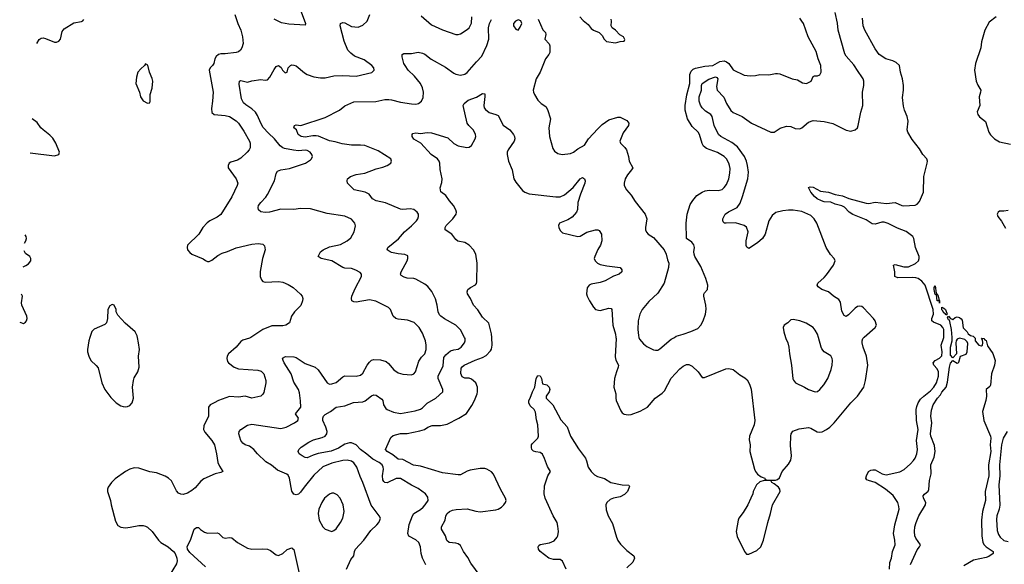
# Model space of a CAD drawing. Header units: inches. Extents: x 2134017 to 2292458, y 756222 to 916513.
# Tile 53 of 256: x 2134017 to 2142894, y 827953 to 832864. Entities that reach past the tile are written whole.
import ezdxf

# ---------------------------------------------------------------- set-up
doc = ezdxf.new("R2010")
doc.units = ezdxf.units.IN
doc.header["$MEASUREMENT"] = 0
for name, color, linetype in [('C1832', 7, 'Continuous'), ('C1833', 7, 'Continuous'), ('C1842', 7, 'Continuous'), ('C1843', 7, 'Continuous')]:
    doc.layers.add(name, color=color, linetype=linetype)

msp = doc.modelspace()

# ---------------------------------------------------------------- linework, layer by layer
at = {"layer": 'C1832', "color": 5}
for points, elevation in [([(2134650.3, 830000), (2134641.1, 829970), (2134627, 829890), (2134628.5, 829870), (2134639.3, 829830), (2134659.1, 829790), (2134706.6, 829746.6), (2134724.1, 829724.1), (2134756.4, 829590), (2134785.5, 829530), (2134837.8, 829457.8), (2134886, 829410), (2134930, 829382.6), (2134950, 829374.9), (2134970, 829373.4), (2134990, 829375.8), (2135010, 829386), (2135029.7, 829410.3), (2135043.5, 829450), (2135035.6, 829550), (2135042.7, 829610), (2135050, 829633.4), (2135081.3, 829690), (2135093.6, 829730), (2135089.6, 829830), (2135096.2, 829890), (2135089.5, 829949.5), (2135078.1, 830000)], 520), ([(2136101, 830000), (2136090, 829992.8), (2136030, 829973.4), (2136010, 829962.4), (2135969.6, 829910), (2135898.4, 829850), (2135887.6, 829830), (2135883.6, 829810), (2135890, 829782.7), (2135899.5, 829770), (2135950, 829729.7), (2135990, 829717.2), (2136165.3, 829705.3), (2136195.4, 829695.4), (2136218.3, 829670), (2136235.8, 829610), (2136236.9, 829590), (2136217.1, 829502.9), (2136210, 829487.3), (2136190, 829470.5), (2136110, 829452.2), (2136050, 829469), (2135990, 829461.5), (2135910, 829465.5), (2135809.8, 829430.2), (2135769.4, 829410), (2135735.1, 829390), (2135720.7, 829370), (2135720.7, 829290), (2135676.6, 829203.4), (2135673.1, 829170), (2135685, 829145), (2135748.6, 829070), (2135772, 829032), (2135791.6, 828948.4), (2135803.6, 828870), (2135817.7, 828837.7), (2135848.7, 828790), (2135830, 828780.7), (2135778, 828770), (2135676.6, 828723.4), (2135650, 828702), (2135598.2, 828641.8), (2135570, 828617.6), (2135530, 828593.7), (2135490, 828583.6), (2135470, 828585.3), (2135450, 828593.4), (2135430, 828617.1), (2135384.6, 828704.6), (2135359.3, 828730), (2135330, 828748.7), (2135250, 828778.3), (2135190, 828786.7), (2135090, 828820.9), (2135050, 828823.6), (2135009.4, 828810), (2134969.8, 828790.2), (2134877.1, 828722.9), (2134845.2, 828690), (2134815.3, 828650), (2134809.1, 828630.9), (2134809, 828610), (2134836.9, 828530), (2134843, 828490), (2134880.9, 828340.9), (2134902, 828302), (2134927.8, 828287.8), (2134970, 828283.4), (2135013.2, 828286.8), (2135090, 828303.1), (2135130, 828304.2), (2135150, 828298.5), (2135170, 828287.1), (2135210, 828249.8), (2135269.9, 828169.9), (2135289.9, 828149.9), (2135356.3, 828110), (2135405.1, 828070), (2135419.2, 828050), (2135434.2, 828010), (2135435.6, 827984.4), (2135430, 827958.8), (2135363.6, 827850)], 480), ([(2136962.7, 827910), (2137004.1, 827995.9), (2137029.6, 828030), (2137035.1, 828070), (2137044.8, 828090), (2137121.3, 828170), (2137181.6, 828258.4), (2137237, 828310), (2137254.5, 828330), (2137264.5, 828350), (2137269.3, 828370), (2137259.3, 828390), (2137185.8, 828485.8), (2137110.9, 828690), (2137085.7, 828745.7), (2137057.6, 828830), (2137030, 828869.7), (2137010, 828882.7), (2136970, 828892.9), (2136930, 828888.9), (2136830, 828866.5), (2136750, 828831.6), (2136670, 828757.7), (2136581.6, 828650), (2136550, 828604.2), (2136530, 828586), (2136510, 828579.7), (2136490, 828586.3), (2136470, 828612.7), (2136450.6, 828730.6), (2136437, 828757), (2136425.9, 828765.9), (2136341.7, 828801.7), (2136286.3, 828846.3), (2136237.2, 828877.2), (2136162.4, 828950), (2136129.5, 828990), (2136090, 829019.6), (2136049.7, 829029.7), (2136030, 829044.5), (2136009.8, 829069.8), (2135991.6, 829130), (2135994.5, 829150), (2136009.4, 829170), (2136071, 829209), (2136110, 829215.8), (2136370, 829177.1), (2136420.7, 829190), (2136496.2, 829230), (2136523.6, 829250), (2136531.6, 829270), (2136504.5, 829310), (2136550.8, 829370), (2136550, 829428), (2136538.9, 829498.9), (2136529.8, 829529.8), (2136490, 829596), (2136463.5, 829670), (2136402.4, 829770), (2136391.8, 829790), (2136387.8, 829812.2), (2136414, 829826), (2136490, 829823.7), (2136510, 829817), (2136590, 829763.8), (2136680.4, 829730), (2136707.3, 829707.3), (2136790, 829590.5), (2136810, 829578.4), (2136830, 829579.5), (2136870, 829593.7), (2136930, 829642.4), (2136950, 829653.1), (2137050, 829650.3), (2137090, 829658.4), (2137110, 829677.1), (2137149.8, 829750.2), (2137170, 829777.6), (2137190, 829793.4), (2137210, 829800.3), (2137270, 829797.8), (2137321, 829781), (2137343, 829763), (2137390, 829708), (2137430, 829681.3), (2137470, 829666.7), (2137550, 829660.4), (2137570, 829670.5), (2137584.2, 829690), (2137614.3, 829785.7), (2137638.8, 829821.2), (2137668.5, 829851.5), (2137680.4, 829890), (2137681.5, 829930), (2137675.6, 829970), (2137664.3, 830000)], 460), ([(2137679.1, 827950), (2137648.4, 828008.4), (2137636.8, 828050), (2137631.1, 828110), (2137616.4, 828150), (2137590, 828173.7), (2137526.7, 828206.7), (2137516.9, 828230), (2137528.7, 828311.3), (2137557.4, 828390), (2137571.6, 828410), (2137630, 828447.4), (2137655.6, 828470), (2137674, 828490), (2137698.4, 828530), (2137697.7, 828557.7), (2137674.5, 828590), (2137610, 828635.6), (2137550, 828666.3), (2137450, 828728.5), (2137410, 828727), (2137330, 828688.7), (2137309.5, 828690), (2137298.7, 828698.7), (2137290, 828715.3), (2137288.9, 828750), (2137297.8, 828810), (2137295.1, 828830), (2137284, 828850), (2137258.7, 828870), (2137200, 828900), (2137147.4, 828947.4), (2137090, 828989.9), (2137050, 829029.2), (2137010, 829048.7), (2136990, 829049.9), (2136950, 829037.4), (2136890, 829001.5), (2136826.6, 828973.4), (2136707.9, 828952.1), (2136662.2, 828937.8), (2136610, 828914.5), (2136590, 828915.1), (2136562.9, 828930), (2136537.6, 828950), (2136527.6, 828970), (2136534.5, 828990), (2136556.2, 829010), (2136624.7, 829055.3), (2136665, 829075), (2136744.4, 829095.6), (2136771.1, 829110), (2136786, 829130), (2136788.5, 829151.5), (2136777.8, 829190), (2136749.9, 829249.9), (2136748.7, 829271.3), (2136755.9, 829290), (2136770, 829304.7), (2136820.7, 829330), (2136868.9, 829371.1), (2136950, 829381), (2137026.8, 829413.2), (2137110, 829419.8), (2137131.5, 829428.5), (2137190, 829474), (2137210, 829482.6), (2137230, 829478), (2137283.6, 829443.6), (2137290.3, 829430), (2137296.9, 829390), (2137317.5, 829357.5), (2137330, 829348), (2137385.9, 829325.9), (2137450, 829312.8), (2137583.3, 829336.7), (2137630, 829351.8), (2137650, 829365.7), (2137690, 829407.4), (2137770, 829450.4), (2137832.6, 829510), (2137832.3, 829530), (2137789.8, 829630), (2137789.8, 829650), (2137836, 829744), (2137842.4, 829817.6), (2137858.2, 829841.8), (2137902.7, 829877.3), (2137930, 829887.1), (2137970, 829893.6), (2137998, 829910), (2138028.2, 829950), (2138034.7, 829970), (2138032.8, 829990), (2138027.2, 830000)], 440), ([(2138167.8, 827850), (2138084.5, 827964.5), (2138056.1, 828016.1), (2138018.5, 828070), (2137990, 828124.2), (2137970, 828138.2), (2137950, 828144.6), (2137890.7, 828150.7), (2137868.9, 828168.9), (2137856.8, 828210), (2137818.9, 828270), (2137818.9, 828290), (2137853.3, 828350), (2137858.9, 828390), (2137871.2, 828410), (2137891.6, 828430), (2137918.3, 828441.7), (2137952.4, 828447.6), (2138052.5, 828452.5), (2138130, 828432.6), (2138170, 828427.9), (2138310, 828443.6), (2138330, 828450.3), (2138361.6, 828470), (2138383.5, 828490), (2138398.3, 828510), (2138402.6, 828530), (2138398.5, 828550), (2138352, 828632), (2138290, 828767), (2138270, 828787.6), (2138230, 828811.3), (2138210, 828816.3), (2138170, 828815.8), (2138077.7, 828802.3), (2138050, 828793.3), (2137990, 828761.6), (2137970, 828759.6), (2137830, 828776.8), (2137630, 828837.5), (2137568.4, 828848.4), (2137470, 828897.3), (2137430, 828902.2), (2137380.1, 828940.1), (2137329.7, 828970), (2137314.3, 828990), (2137363.9, 829096.1), (2137384.2, 829115.8), (2137450, 829132.8), (2137510, 829134), (2137623.3, 829156.7), (2137667, 829170), (2137697, 829190), (2137734.6, 829205.4), (2137810, 829206.5), (2137870, 829217.6), (2137976.8, 829270), (2138045.6, 829314.4), (2138094.1, 829385.9), (2138116.5, 829430), (2138140.9, 829490), (2138145.3, 829510), (2138145.1, 829550), (2138128.6, 829590), (2138090, 829624.1), (2138070, 829631.5), (2138030, 829633.1), (2138005.1, 829645.1), (2137993.5, 829673.5), (2137998.8, 829721.2), (2138005.5, 829734.5), (2138025.1, 829750), (2138125, 829795), (2138190, 829816.9), (2138222.7, 829837.3), (2138262, 829878), (2138270, 829894.8), (2138276.8, 829930), (2138273.4, 830000)], 420), ([(2139393.1, 830000), (2139394.4, 829990), (2139384.7, 829824.7), (2139393, 829793), (2139415.3, 829750), (2139413.7, 829730), (2139396.5, 829690), (2139378.9, 829630), (2139373.7, 829550), (2139390.4, 829490), (2139390.4, 829450), (2139395.8, 829430), (2139437.3, 829337.3), (2139450, 829320.7), (2139468.4, 829308.4), (2139502, 829302), (2139530, 829304.4), (2139610, 829334.9), (2139678, 829370), (2139745.1, 829450), (2139810, 829495.8), (2139830, 829516.4), (2139889.3, 829630.7), (2139970, 829717.4), (2140000, 829739.1)], 420), ([(2139600.4, 830000), (2139604.8, 829984.8), (2139641.2, 829941.2), (2139670, 829917.1), (2139730, 829887.7), (2139750, 829883), (2139770, 829885.5), (2139790, 829896.4), (2139890, 829983), (2139919.7, 830000)], 440), ([(2138943.1, 827910), (2138910, 827982.9), (2138890, 827996.4), (2138830, 827998), (2138789.2, 828009.2), (2138709.6, 828070), (2138695.6, 828090), (2138691.8, 828110), (2138697.6, 828122.4), (2138708.5, 828131.5), (2138792.8, 828147.2), (2138835, 828165), (2138863.4, 828196.6), (2138869.3, 828210.7), (2138874, 828250), (2138870, 828298), (2138862, 828330), (2138827.4, 828390), (2138756.2, 828550), (2138745.7, 828590), (2138750, 828662), (2138779.8, 828750), (2138802.4, 828790), (2138775.3, 828835.3), (2138750, 828908), (2138730, 828947.1), (2138710, 828962), (2138670, 828966.6), (2138650, 828974), (2138635.6, 828990), (2138632.3, 829007.7), (2138632.7, 829030), (2138638.9, 829041.1), (2138687.3, 829090), (2138694.7, 829110), (2138689.8, 829210), (2138677.3, 829257.3), (2138666.7, 829326.7), (2138655.4, 829350), (2138620.9, 829380.9), (2138607.4, 829410), (2138608.3, 829430), (2138620.5, 829450), (2138641.3, 829510), (2138661.3, 829550), (2138672.3, 829630), (2138690, 829654.8), (2138710, 829652), (2138720.7, 829630), (2138730, 829582), (2138770, 829571.3), (2138790.8, 829550), (2138797.3, 829530), (2138790.7, 829510), (2138764, 829470), (2138764.9, 829450), (2138824.9, 829390), (2138895.6, 829255.6), (2138953.1, 829193.1), (2138983.6, 829110), (2139054, 828994), (2139116.9, 828910), (2139127.8, 828887.8), (2139143.7, 828830), (2139169.1, 828789.1), (2139200.5, 828760.5), (2139225.3, 828745.3), (2139290, 828727), (2139346.8, 828690), (2139450, 828670.2), (2139508, 828668), (2139515.8, 828655.8), (2139496.5, 828610), (2139470, 828581.7), (2139430, 828560.4), (2139370, 828549.7), (2139340.9, 828539.1), (2139310.4, 828510), (2139302, 828490), (2139304.6, 828444.6), (2139324.2, 828390), (2139362.1, 828322.1), (2139396.7, 828196.7), (2139408.7, 828168.7), (2139434, 828134), (2139490, 828077.8), (2139553.4, 828030), (2139559.3, 828010), (2139546, 827974), (2139490, 827920.9)], 380), ([(2135690.9, 827930), (2135550, 828060.5), (2135529.3, 828090), (2135527.1, 828112.9), (2135556, 828170), (2135590, 828270.8), (2135610, 828284), (2135630, 828284.9), (2135647.4, 828267.4), (2135683.6, 828243.6), (2135710, 828234), (2135797.4, 828237.4), (2135811.7, 828231.7), (2135850, 828195.5), (2135870, 828190.4), (2135910, 828196.3), (2135930, 828193), (2135980.5, 828150), (2136070, 828098.9), (2136109.7, 828090.4), (2136210, 828094), (2136250, 828088.4), (2136277.1, 828077.1), (2136330, 828038), (2136350, 828032.7), (2136388.5, 828051.6), (2136430, 828086), (2136470, 828100.7), (2136477.1, 828097.1), (2136487.5, 828087.5), (2136535.6, 827870)], 460)]:
    msp.add_lwpolyline(points, dxfattribs=dict(at, elevation=elevation))
at = {"layer": 'C1832', "color": 5, "elevation": 480}
msp.add_lwpolyline([(2136850, 828593.6), (2136830, 828593.6), (2136810, 828585.1), (2136766.7, 828550), (2136741.3, 828510), (2136715.3, 828450), (2136708.8, 828410), (2136716.4, 828350), (2136750, 828290.7), (2136770.8, 828270), (2136830, 828248.2), (2136850, 828257.3), (2136870, 828274), (2136910.9, 828329.1), (2136929.6, 828370), (2136942.4, 828430), (2136933.3, 828490), (2136907.3, 828550), (2136880.1, 828580.1)], close=True, dxfattribs=at)
at = {"layer": 'C1833', "color": 5}
for points, elevation in [([(2135958, 832910), (2135982.8, 832830), (2136009.8, 832770), (2136025.1, 832710), (2136031.1, 832650), (2136020.5, 832610), (2136009.3, 832590), (2135990, 832575.5), (2135970, 832568), (2135870, 832555.8), (2135830, 832557), (2135808.7, 832551.3), (2135788.1, 832531.9), (2135777.3, 832510), (2135767.1, 832470), (2135754.7, 832450), (2135733.3, 832430), (2135725.1, 832410), (2135761, 832210), (2135755.9, 832130), (2135744.9, 832064.9), (2135748.9, 832028.9), (2135770, 832009.7), (2135870, 831999.2), (2135909.2, 831990), (2135970, 831952.8), (2135990, 831931.5), (2136037.7, 831857.7), (2136087.8, 831770), (2136094.7, 831750), (2136094.3, 831710), (2136085.6, 831690), (2136068, 831670), (2136010, 831616), (2135981.6, 831598.4), (2135919.5, 831580.5), (2135905.6, 831570), (2135896.9, 831550), (2135896.9, 831530), (2135969.7, 831430), (2135982.4, 831390), (2135978.9, 831370), (2135930, 831268.5), (2135830, 831108.5), (2135796.2, 831083.8), (2135730, 831051.8), (2135707.1, 831032.9), (2135669.7, 830990), (2135630.9, 830929.1), (2135529.3, 830830), (2135526, 830810), (2135529.3, 830790), (2135550, 830764), (2135568.7, 830750), (2135670, 830706.6), (2135691.5, 830691.5), (2135710, 830684.5), (2135725.1, 830685.1), (2135750, 830695.6), (2135803.2, 830736.8), (2135841.2, 830758.8), (2135890, 830773.1), (2135970, 830807.7), (2136110, 830841.3), (2136166.3, 830846.3), (2136210, 830839), (2136225.2, 830825.2), (2136229.4, 830790), (2136207.6, 830710), (2136185.6, 830594.4), (2136184.7, 830550), (2136197.7, 830517.7), (2136210, 830503.7), (2136230, 830497), (2136350, 830503.5), (2136390, 830496.9), (2136437.6, 830477.6), (2136482.9, 830450), (2136549.5, 830390), (2136564.5, 830370), (2136569.4, 830350), (2136567, 830330), (2136551.4, 830288.6), (2136494, 830230), (2136469, 830190), (2136448.7, 830130), (2136415.3, 830110), (2136390, 830103.1), (2136290, 830104.9), (2136210, 830072), (2136101, 830000)], 480), ([(2137664.3, 830000), (2137650, 830038), (2137618, 830090), (2137572.9, 830132.9), (2137514.9, 830154.9), (2137430, 830163), (2137409.8, 830169.7), (2137385.1, 830190), (2137359.6, 830250), (2137343.7, 830270), (2137226.7, 830326.7), (2137170, 830339.2), (2137050, 830316.9), (2137030, 830320.5), (2137012.7, 830330), (2137008, 830350), (2137011.3, 830370), (2137040.5, 830439.5), (2137097.6, 830550), (2137098, 830570), (2137085.6, 830585.6), (2137046.7, 830606.7), (2137010, 830619.7), (2136950, 830623.1), (2136930, 830628.4), (2136830, 830688.5), (2136735.3, 830710), (2136709.5, 830729.5), (2136729.6, 830770), (2136752, 830790), (2136810, 830817.3), (2136910, 830837.4), (2136969.4, 830870), (2137002.3, 830897.7), (2137033.6, 830950), (2137044.5, 831004.5), (2137039.3, 831030), (2137010, 831066.6), (2136950, 831091.3), (2136790, 831115.4), (2136637.8, 831157.8), (2136550, 831160.9), (2136488.2, 831151.8), (2136370, 831156.8), (2136270, 831129.8), (2136230, 831124.4), (2136191.5, 831131.5), (2136169.6, 831149.6), (2136167, 831170), (2136171.6, 831190), (2136190, 831216.4), (2136235.4, 831264.6), (2136250.7, 831289.3), (2136313.3, 831410), (2136330, 831478), (2136342.6, 831497.4), (2136370, 831510.4), (2136450, 831521.1), (2136593.2, 831570), (2136640.1, 831599.9), (2136649.4, 831610), (2136656, 831630), (2136652.3, 831650), (2136634.5, 831670), (2136610, 831683.5), (2136590, 831687.4), (2136530, 831682.4), (2136487, 831687), (2136403.9, 831703.9), (2136390, 831708.6), (2136366.6, 831726.6), (2136315.8, 831790), (2136260.2, 831840.2), (2136213.1, 831893.1), (2136190.5, 831930), (2136160, 832000), (2136142, 832030), (2136110, 832061.1), (2136055.4, 832095.4), (2136034.4, 832114.4), (2136018, 832150), (2135997.2, 832282.8), (2135999.6, 832310), (2136010, 832316.5), (2136070, 832302.4), (2136110, 832313.7), (2136190, 832325.3), (2136230, 832317.6), (2136250, 832322.4), (2136273.4, 832346.6), (2136310, 832414.8), (2136330, 832442.8), (2136350, 832451), (2136374.8, 832434.8), (2136386.8, 832410), (2136410, 832386), (2136430, 832392), (2136439, 832430), (2136459, 832450), (2136470, 832456.3), (2136490, 832455.5), (2136510, 832448), (2136585.4, 832385.4), (2136610.2, 832370.2), (2136669.3, 832349.3), (2136730, 832339.7), (2136770, 832341.3), (2136850, 832357.4), (2136930, 832362.6), (2137050, 832354.9), (2137193.1, 832386.9), (2137213.2, 832410), (2137209.2, 832430), (2137193.2, 832450), (2137123.6, 832503.6), (2137036.9, 832536.9), (2137001.8, 832561.7), (2136976.1, 832590), (2136941.4, 832670), (2136907.3, 832810), (2136909.2, 832830), (2136930, 832838.8), (2136950, 832836.3), (2137010, 832803.1), (2137070, 832795.8), (2137110, 832814.9), (2137149.5, 832850), (2137173.2, 832910)], 460), ([(2136555.9, 832935.9), (2136592.7, 832830), (2136590, 832814), (2136444.8, 832824.8), (2136376.9, 832836.9), (2136310, 832868.9)], 480), ([(2137638, 832898), (2137730, 832818.7), (2137830, 832774.4), (2137950, 832730.6), (2137970, 832730.6), (2137990, 832738), (2138050, 832775.5), (2138070, 832790.7), (2138090, 832832), (2138092.8, 832890)], 460), ([(2139068, 832890), (2139096.1, 832856.1), (2139141.1, 832821.1), (2139170, 832786), (2139190, 832771.3), (2139242, 832750), (2139270, 832722), (2139286, 832690), (2139308, 832668), (2139390, 832656), (2139430, 832666.8), (2139466, 832670), (2139474, 832686), (2139462, 832710), (2139429, 832729), (2139390, 832768.7), (2139358, 832790), (2139348.9, 832808.9), (2139353.2, 832850), (2139349, 832870)], 460), ([(2134172.8, 832649.6), (2134192.8, 832687.2), (2134210, 832698), (2134230, 832699.5), (2134250, 832695.6), (2134330, 832662.4), (2134350, 832661.6), (2134370, 832669.6), (2134383.7, 832690), (2134400.7, 832759.3), (2134417.4, 832782.6), (2134504.9, 832835.1), (2134572.9, 832847.1), (2134586.4, 832853.6), (2134594.2, 832865.8)], 480), ([(2138027.2, 830000), (2137990, 830067), (2137950, 830109.7), (2137847.5, 830167.5), (2137813.6, 830190), (2137803.2, 830203.2), (2137789.8, 830230), (2137782, 830290), (2137765.9, 830345.9), (2137732.2, 830412.2), (2137698.2, 830458.2), (2137670, 830480.5), (2137590, 830523.6), (2137569.7, 830529.6), (2137510, 830534.7), (2137482.3, 830542.2), (2137456.6, 830556.6), (2137449.5, 830570), (2137455.6, 830590), (2137511.5, 830688.5), (2137517.7, 830710), (2137515.2, 830735.2), (2137488.5, 830748.5), (2137430, 830753.5), (2137370, 830765.6), (2137356, 830770), (2137329.3, 830790), (2137337, 830810), (2137432.7, 830887.3), (2137486, 830950), (2137550, 831005.3), (2137593.3, 831050), (2137607.8, 831070), (2137613.6, 831090), (2137611.8, 831110), (2137600.7, 831130), (2137570, 831152.6), (2137538.2, 831158.2), (2137470, 831154), (2137450, 831157.2), (2137313.8, 831213.8), (2137230, 831231.2), (2137197, 831250), (2137169.2, 831290), (2137133.2, 831310), (2137031.4, 831331.4), (2136974, 831390), (2136969.2, 831410), (2136973.2, 831430), (2136999.3, 831450), (2137050, 831468.8), (2137130, 831480.7), (2137230, 831520.5), (2137290, 831533.5), (2137330, 831548.7), (2137362.4, 831570), (2137370.7, 831590), (2137362.4, 831610), (2137250, 831680.4), (2137130, 831728.8), (2137090, 831733.4), (2137010, 831731.7), (2136925, 831745), (2136862.6, 831762.6), (2136810, 831771.7), (2136710, 831814), (2136690, 831818.4), (2136661.5, 831818.5), (2136590, 831805.8), (2136554, 831810), (2136527, 831830), (2136512, 831872), (2136489.2, 831890), (2136495.3, 831910), (2136510, 831916.3), (2136550.9, 831910.9), (2136770, 831982), (2136899.3, 832050), (2136950, 832086.7), (2137030, 832124.9), (2137227.4, 832127.4), (2137310, 832144.4), (2137345.5, 832145.4), (2137370, 832142.9), (2137450, 832119.6), (2137550, 832104.2), (2137590, 832101.3), (2137612.5, 832107.5), (2137639.5, 832130), (2137656, 832164), (2137658, 832210), (2137649.7, 832250), (2137631.1, 832290), (2137575.8, 832355.8), (2137521, 832410), (2137491.1, 832450), (2137481.1, 832470), (2137465.1, 832530), (2137465.6, 832550), (2137481.4, 832558.6), (2137550, 832559.6), (2137610, 832571.8), (2137650, 832562), (2137670, 832552.2), (2137727, 832507), (2137856.4, 832436.4), (2137930, 832382.4), (2137950, 832372.8), (2137990, 832364.2), (2138030, 832373.7), (2138050, 832388.5), (2138134.6, 832485.4), (2138184.9, 832535), (2138230, 832632.2), (2138246.2, 832690), (2138244.6, 832790), (2138253.7, 832830), (2138270, 832867)], 440), ([(2138691, 832870), (2138734.4, 832774.4), (2138758, 832750), (2138762, 832730), (2138751.3, 832690), (2138790, 832646), (2138797.1, 832630), (2138795.8, 832570), (2138787, 832550), (2138758.3, 832510), (2138710.2, 832389.8), (2138672.4, 832330), (2138646, 832230), (2138648.2, 832210), (2138657.1, 832190), (2138690, 832139.1), (2138718, 832110), (2138760.2, 832080.3), (2138774.5, 832054.5), (2138801.7, 831970), (2138787.7, 831890), (2138794, 831810), (2138823.8, 831703.8), (2138838.5, 831678.5), (2138870, 831657.1), (2138908.9, 831648.9), (2138983.1, 831656.9), (2139010, 831668.4), (2139050, 831698.7), (2139110, 831732.7), (2139146.2, 831790), (2139230, 831879), (2139270, 831918.3), (2139330, 831961.3), (2139410, 831986.4), (2139430, 831986), (2139490, 831955.5), (2139510.5, 831930), (2139504.9, 831910), (2139456.9, 831843.1), (2139428.5, 831770), (2139433.4, 831750), (2139472.3, 831712.3), (2139486.7, 831690), (2139506, 831630), (2139513, 831590), (2139544, 831530), (2139534, 831510), (2139496, 831464), (2139477.1, 831430), (2139468.2, 831390), (2139468.4, 831370), (2139488.4, 831330), (2139530, 831283), (2139565.9, 831225.9), (2139656.3, 831110), (2139670.4, 831070), (2139658.4, 830990), (2139659.3, 830970), (2139667.4, 830947.4), (2139684, 830930), (2139730, 830901.6), (2139827, 830790), (2139845.7, 830750), (2139858.3, 830698.3), (2139870.4, 830670), (2139868.2, 830630), (2139828.4, 830490), (2139770, 830399.3), (2139690, 830322.7), (2139630, 830251.8), (2139608, 830210), (2139593.8, 830150), (2139589.3, 830069.3), (2139595.8, 830015.8), (2139600.4, 830000)], 440), ([(2138273.4, 830000), (2138271.9, 830031.9), (2138246.6, 830126.6), (2138190, 830180.7), (2138147.5, 830247.5), (2138109.7, 830289.6), (2138082.9, 830350), (2138053.8, 830393.8), (2138051.8, 830410), (2138058.4, 830430), (2138080.9, 830450), (2138125.7, 830474.3), (2138134.6, 830485.4), (2138138.9, 830501.1), (2138141.9, 830670), (2138128.7, 830750), (2138109.7, 830790), (2138070, 830831.5), (2138030, 830856.3), (2137968.4, 830868.4), (2137950, 830883.7), (2137914, 830930), (2137852.3, 830970), (2137851.8, 830990), (2137861.6, 831010), (2137922.4, 831070), (2137952, 831110), (2137954.5, 831130), (2137949.6, 831150), (2137928.4, 831188.4), (2137892.7, 831230), (2137858.9, 831278.9), (2137813.2, 831313.2), (2137809.2, 831349.2), (2137823.1, 831396.9), (2137827.3, 831430), (2137807.3, 831512.7), (2137806, 831570), (2137799.3, 831590), (2137782.7, 831610), (2137728.4, 831648.4), (2137635.1, 831750), (2137570, 831787.3), (2137556.9, 831810), (2137555.1, 831830), (2137562.8, 831837.2), (2137590, 831843.7), (2137630, 831837.4), (2137690, 831846.3), (2137730, 831843.2), (2137878.2, 831798.2), (2137930, 831747.4), (2137970, 831726.3), (2138047.6, 831712.4), (2138070, 831715.8), (2138090, 831730.4), (2138125.1, 831790), (2138128.4, 831810), (2138125.7, 831830), (2138109.7, 831869.7), (2138066.6, 831910), (2138051.4, 831931.4), (2138016.9, 832090), (2138024.5, 832110), (2138061.9, 832138.1), (2138135.4, 832164.6), (2138190, 832198), (2138210, 832196), (2138211.5, 832171.5), (2138201.7, 832090), (2138205.7, 832070), (2138215.3, 832055.3), (2138250, 832026.3), (2138310.3, 832010.3), (2138330, 832000.5), (2138374.7, 831914.7), (2138436.4, 831870), (2138470.4, 831830), (2138479.3, 831810), (2138480.4, 831790), (2138474.4, 831770), (2138421.1, 831690), (2138412.9, 831670), (2138411.5, 831648.5), (2138425.5, 831590), (2138458.4, 831510), (2138471.4, 831430), (2138490, 831398), (2138550, 831325.3), (2138570, 831310.3), (2138610, 831295.3), (2138850, 831267.5), (2138890, 831268.1), (2138930, 831283.9), (2139007, 831350), (2139070, 831429.2), (2139090, 831441.8), (2139110, 831430.3), (2139115, 831410), (2139113.2, 831390), (2139073.4, 831290), (2139050, 831217.2), (2139047.4, 831152.6), (2139038.7, 831130), (2138997.3, 831082.7), (2138958.9, 831061.1), (2138884.4, 831030), (2138875.3, 831010), (2138878, 830990), (2138890, 830962), (2138910, 830942.6), (2139050, 830910.2), (2139070, 830912.4), (2139130, 830947.9), (2139210, 830968.4), (2139230.3, 830970.3), (2139243, 830963), (2139263, 830930), (2139266.4, 830870), (2139254.4, 830830), (2139230, 830792.3), (2139201.3, 830730), (2139197.1, 830710), (2139205.5, 830690), (2139225.5, 830670), (2139250, 830657), (2139310, 830643.6), (2139430, 830630.4), (2139447.3, 830610), (2139446.8, 830590), (2139421, 830570), (2139370, 830553), (2139295.5, 830510), (2139250, 830494.2), (2139170, 830480.5), (2139150.7, 830470), (2139134.6, 830445.4), (2139128.3, 830391.7), (2139134.4, 830370), (2139155.8, 830330), (2139190, 830273.4), (2139210, 830250.5), (2139250, 830241.3), (2139330, 830264), (2139350, 830258.8), (2139355.5, 830250), (2139365.3, 830110), (2139389.1, 830030), (2139393.1, 830000)], 420), ([(2134111.7, 831663.5), (2134330, 831638), (2134370.4, 831649.6), (2134375.5, 831670), (2134342.4, 831750), (2134316.4, 831796.4), (2134290, 831823.1), (2134228.2, 831870), (2134208.2, 831890), (2134175.9, 831935.9), (2134130.8, 831971.9)], 480), ([(2134061.2, 830849.2), (2134072.9, 830870), (2134078.3, 830890), (2134074.6, 830910), (2134065.8, 830924.6)], 480), ([(2134047.9, 830635.7), (2134073.6, 830646.4), (2134097.8, 830662.2), (2134117, 830690), (2134117.6, 830710), (2134107.7, 830730), (2134070, 830757.1), (2134056.8, 830779.2)], 480), ([(2134017, 830137.5), (2134050, 830124), (2134070, 830137.2), (2134079.1, 830150), (2134084.9, 830170), (2134081.6, 830190), (2134035.3, 830290), (2134032.2, 830310), (2134042.4, 830370), (2134032.7, 830390.4)], 480), ([(2135078.1, 830000), (2135074.8, 830014.8), (2135059, 830050), (2134967.2, 830127.2), (2134901.3, 830201.3), (2134886, 830230), (2134886, 830250), (2134870, 830288.7), (2134850, 830297.2), (2134830, 830284), (2134810.8, 830250), (2134808, 830170), (2134799.1, 830130), (2134784.4, 830115.6), (2134690, 830073.3), (2134666.6, 830053.4), (2134650.3, 830000)], 520), ([(2139919.7, 830000), (2139937.2, 830010), (2140000, 830029.8)], 440)]:
    msp.add_lwpolyline(points, dxfattribs=dict(at, elevation=elevation))
for points, elevation in [([(2138510, 832862), (2138486, 832850), (2138470.6, 832830), (2138468, 832810), (2138490, 832778), (2138510, 832771.3), (2138530, 832798), (2138545.2, 832830), (2138535.1, 832855.1)], 440), ([(2135150, 832466), (2135142, 832450), (2135110, 832422), (2135082.8, 832390), (2135070, 832346), (2135064.9, 832290), (2135096, 832210), (2135106, 832170), (2135130, 832132), (2135170, 832112), (2135190, 832114), (2135194, 832130), (2135193.2, 832190), (2135211.7, 832248.3), (2135216.2, 832310), (2135212.7, 832332.7), (2135186.6, 832390), (2135172.9, 832452.9)], 520)]:
    msp.add_lwpolyline(points, close=True, dxfattribs=dict(at, elevation=elevation))
at = {"layer": 'C1842', "color": 5}
for points, elevation in [([(2140000, 829739.1), (2140010, 829746.3), (2140030, 829754.3), (2140050, 829754.9), (2140081.1, 829741.1), (2140135.5, 829690), (2140170, 829638), (2140190, 829638.8), (2140384.9, 829715.1), (2140410, 829719.3), (2140450.3, 829710.4), (2140510, 829660.7), (2140554.6, 829634.6), (2140576.4, 829616.4), (2140597.3, 829577.3), (2140613.1, 829533.1), (2140644.7, 829250), (2140639.3, 829210), (2140597.4, 829110), (2140595.1, 829075.1), (2140603.8, 829030), (2140599.3, 828970), (2140642, 828810), (2140650.6, 828790), (2140670, 828767.3), (2140702.5, 828742.5), (2140734, 828730), (2140738, 828718), (2140772, 828712), (2140830, 828713.4), (2140850, 828719.1), (2140867.3, 828732.7), (2140891.8, 828790), (2140950, 828857.3), (2140968.2, 828891.8), (2140975.4, 828930), (2140965.6, 829025.6), (2140969.8, 829110), (2140974, 829130), (2140986.7, 829153.3), (2141044.2, 829175.8), (2141130, 829188), (2141150, 829181.6), (2141207, 829147), (2141223.8, 829143.8), (2141251.9, 829148.1), (2141292.1, 829167.9), (2141322, 829190), (2141361.6, 829230), (2141512, 829410), (2141570, 829470.4), (2141628.3, 829551.7), (2141643.5, 829610), (2141663.9, 829750), (2141653.3, 829830), (2141620.5, 829910), (2141611.5, 829950), (2141611.6, 829970), (2141619.5, 829990), (2141628.2, 830000)], 420), ([(2140921.9, 830000), (2140924.9, 829990), (2140943, 829950), (2140952.1, 829912.1), (2140956.4, 829850), (2140974.4, 829750), (2140986.7, 829626.7), (2140992.4, 829612.4), (2141010.4, 829590.4), (2141091.8, 829551.8), (2141130, 829528.4), (2141190, 829508.4), (2141210, 829512.4), (2141231.8, 829528.2), (2141267.2, 829572.8), (2141303.1, 829630), (2141332.1, 829710), (2141341.7, 829750), (2141344.7, 829790), (2141341.6, 829810), (2141330, 829832.7), (2141270, 829869.4), (2141250, 829896), (2141242.4, 829910), (2141217.9, 830000)], 440), ([(2141860.7, 827910), (2141862, 827970), (2141876.2, 828010), (2141885.6, 828070), (2141909.7, 828130.3), (2141908.4, 828170), (2141894, 828230), (2141908.7, 828310), (2141946, 828450), (2141944.9, 828475.1), (2141935.3, 828510), (2141893.3, 828573.3), (2141822.8, 828630), (2141730, 828689.8), (2141668.5, 828708.5), (2141656.3, 828716.3), (2141645.4, 828730), (2141651.1, 828750), (2141670.8, 828789.2), (2141690, 828801.7), (2141710, 828806.5), (2141730, 828804.9), (2141793, 828770), (2141830, 828760.6), (2141953.5, 828786.5), (2141991.4, 828808.6), (2142050, 828859.5), (2142076.9, 828890), (2142089.7, 828910), (2142105.1, 828950), (2142113, 828990), (2142104.2, 829070), (2142117.8, 829170), (2142101.7, 829250), (2142100.3, 829350), (2142104.6, 829375.4), (2142117.4, 829410), (2142138.5, 829441.5), (2142169.3, 829470.7), (2142230, 829516.3), (2142259, 829550), (2142281.7, 829590), (2142300.8, 829650), (2142302.5, 829690), (2142290, 829716.2), (2142259.2, 829750), (2142253.3, 829770), (2142272, 829790), (2142310, 829812.1), (2142330, 829834.6), (2142334.6, 829870), (2142324.8, 829930), (2142347.7, 830000)], 380), ([(2142047.6, 827952.4), (2142110, 828084.9), (2142129.7, 828110), (2142138.9, 828130), (2142097.2, 828190), (2142088.9, 828210), (2142085, 828250), (2142089, 828290), (2142099.3, 828330), (2142124.7, 828390), (2142184.2, 828490), (2142187.2, 828510), (2142165.4, 828550), (2142162.4, 828570), (2142173.7, 828586.3), (2142206.9, 828613.1), (2142213.3, 828626.7), (2142219.4, 828710), (2142234.5, 828770), (2142231.8, 828850), (2142261.9, 828918.1), (2142272, 828970), (2142265.3, 829025.3), (2142230.8, 829110), (2142228.4, 829130), (2142240.8, 829230), (2142231, 829290), (2142236.9, 829343.1), (2142251.8, 829390), (2142291.1, 829450), (2142318, 829482), (2142330, 829506.4), (2142368.8, 829551.2), (2142382.8, 829597.2), (2142400.8, 829730), (2142410, 829766), (2142430, 829792), (2142470, 829767.3), (2142478, 829770), (2142484.7, 829775.3), (2142498, 829830), (2142550, 829846.8), (2142559.5, 829870), (2142565.2, 829945.2), (2142560.2, 829960.2), (2142539.6, 829979.6), (2142490, 829992), (2142470, 829983.7), (2142459.3, 829970), (2142456.4, 829950), (2142462.8, 829850), (2142430, 829815.1), (2142410, 829838), (2142408.1, 829910), (2142425.1, 829970), (2142423.2, 830000)], 360), ([(2142624.8, 830000), (2142632.7, 829992.7), (2142632, 829970), (2142664.7, 829930), (2142690, 829924.7), (2142698, 829930), (2142702, 829950), (2142698, 829978), (2142688.4, 829991.6), (2142710, 829990.8), (2142718, 829978), (2142730, 829971.3), (2142743.8, 829923.8), (2142790, 829854.8), (2142810.5, 829790), (2142805.5, 829750), (2142778, 829670), (2142770.5, 829569.5), (2142763.5, 829556.5), (2142731.3, 829528.7), (2142733.4, 829470), (2142727.7, 829430), (2142698.7, 829330), (2142708.9, 829248.9), (2142770.7, 829110), (2142772.9, 829090), (2142766.1, 829030), (2142771.9, 828970), (2142751.2, 828850), (2142753.9, 828750), (2142721, 828610), (2142724.5, 828530), (2142698.5, 828430), (2142688.1, 828350), (2142691.1, 828210), (2142701.6, 828150), (2142712.2, 828130), (2142730.1, 828110.1), (2142794.8, 828070), (2142794.8, 828050), (2142755.6, 828024.4), (2142730, 828013.6), (2142618, 827990), (2142530, 827938.3)], 360), ([(2142921.1, 829150), (2142885.5, 829090), (2142867.6, 829030), (2142850.7, 828850), (2142855.2, 828750), (2142846.4, 828670), (2142853.8, 828486.2), (2142848, 828452), (2142826.2, 828390), (2142823.2, 828356.8), (2142830, 828257.3), (2142841.6, 828221.6), (2142856.6, 828196.6), (2142890, 828167.7), (2142930, 828159.5)], 380)]:
    msp.add_lwpolyline(points, dxfattribs=dict(at, elevation=elevation))
at = {"layer": 'C1842', "color": 5, "elevation": 420}
msp.add_lwpolyline([(2140730, 828709.2), (2140690, 828696), (2140658.8, 828670), (2140630.8, 828610), (2140627.3, 828590), (2140610, 828548.7), (2140580.5, 828490), (2140539, 828421), (2140500.7, 828370), (2140494, 828350), (2140477.1, 828250), (2140485.1, 828205.1), (2140551, 828070), (2140570, 828044.7), (2140590, 828044.7), (2140663.2, 828076.8), (2140698, 828110), (2140724.5, 828170), (2140760.9, 828330), (2140786.6, 828410), (2140804.5, 828490), (2140873.6, 828610), (2140871.5, 828630), (2140858, 828650), (2140820.1, 828680.1), (2140798, 828690), (2140788, 828708)], close=True, dxfattribs=at)
at = {"layer": 'C1843', "color": 5}
for points, elevation in [([(2140000, 830029.8), (2140068.5, 830051.5), (2140130, 830080.4), (2140157.6, 830110), (2140180.5, 830150), (2140199.7, 830210), (2140205.2, 830254.8), (2140203.1, 830290), (2140184.4, 830370), (2140185.6, 830390), (2140190, 830401), (2140219.5, 830430), (2140222, 830470), (2140203.5, 830530), (2140159.1, 830639.1), (2140105.1, 830730), (2140098, 830750), (2140095.1, 830770), (2140102, 830810), (2140093.8, 830833.8), (2140078.3, 830858.3), (2140029.2, 830890), (2140026.6, 831030), (2140036, 831110), (2140061.5, 831198.5), (2140084.8, 831235.2), (2140121.2, 831278.8), (2140169.6, 831310.4), (2140197.5, 831322.5), (2140232.1, 831327.9), (2140314.8, 831325.2), (2140350, 831334), (2140370, 831350.6), (2140390, 831378.8), (2140411.5, 831430), (2140420.1, 831479.9), (2140422.7, 831522.7), (2140418, 831550), (2140411.9, 831571.9), (2140390, 831609.4), (2140367.6, 831630), (2140310, 831667.2), (2140210, 831703), (2140183.5, 831723.5), (2140168.9, 831748.9), (2140147.4, 831830), (2140133.3, 831850), (2140081.1, 831901.1), (2140037.4, 831970), (2140018.1, 832050), (2140016.5, 832090), (2140032.4, 832187.6), (2140058.2, 832290), (2140060.3, 832370), (2140070, 832401.6), (2140090, 832419.5), (2140110, 832426.3), (2140194.5, 832445.5), (2140267.6, 832452.4), (2140330, 832487.6), (2140370, 832492.8), (2140390, 832485.7), (2140410, 832470.4), (2140450, 832412.7), (2140550, 832363), (2140603.2, 832356.8), (2140650, 832360.5), (2140690, 832370.5), (2140770, 832368), (2140830, 832378.8), (2140850, 832378), (2140870, 832374.8), (2140982, 832330), (2141030, 832320.7), (2141075.9, 832295.9), (2141110, 832288.4), (2141152.7, 832310), (2141170, 832350.8), (2141182.4, 832357.6), (2141210, 832359.5), (2141230, 832366.4), (2141243.6, 832390), (2141240.5, 832450), (2141217.4, 832510), (2141198.5, 832578.5), (2141127.3, 832710), (2141082.4, 832830), (2141070, 832852.3), (2141050, 832877)], 440), ([(2141628.2, 830000), (2141630, 830002), (2141729, 830090), (2141742, 830110), (2141728.7, 830150), (2141715.3, 830170), (2141626.3, 830266.3), (2141610, 830277), (2141590, 830282.4), (2141570, 830276.9), (2141550, 830264), (2141490, 830201.6), (2141470, 830187.6), (2141450, 830196.2), (2141430, 830235.1), (2141416.2, 830316.2), (2141401.4, 830341.4), (2141354, 830370), (2141309.8, 830409.8), (2141250, 830432.4), (2141215.6, 830455.6), (2141207.6, 830470), (2141213.6, 830490), (2141270, 830540.7), (2141290, 830564.7), (2141353.1, 830650), (2141368.3, 830690), (2141361.3, 830710), (2141326.9, 830746.9), (2141288.5, 830810), (2141205.1, 831030), (2141181.1, 831070), (2141150, 831098), (2141070, 831134.6), (2140990, 831146.6), (2140950, 831147.3), (2140898.8, 831141.2), (2140834.9, 831125.1), (2140801.8, 831098.2), (2140772.4, 831050), (2140736.9, 830930), (2140715.2, 830890), (2140670, 830851), (2140590, 830802), (2140571.8, 830811.8), (2140566.9, 830826.9), (2140567.4, 830870), (2140586, 830950), (2140570, 830993.6), (2140549.8, 831009.8), (2140470, 831032.3), (2140388.1, 831028.1), (2140370.8, 831030.8), (2140360.9, 831040.9), (2140355.1, 831050), (2140355.1, 831070), (2140378, 831110), (2140407.6, 831132.4), (2140486, 831170), (2140512.1, 831210), (2140534.9, 831270), (2140580.8, 831430), (2140586.8, 831490), (2140579.9, 831550), (2140569.3, 831590), (2140551.1, 831630), (2140490, 831718.2), (2140437, 831757.1), (2140339.3, 831810), (2140317.3, 831830), (2140279.2, 831910), (2140261.1, 831990), (2140248.3, 832010), (2140200.1, 832040.1), (2140168.9, 832068.9), (2140154.6, 832094.6), (2140143.7, 832130), (2140144, 832170), (2140164.7, 832230), (2140164, 832270), (2140171.7, 832288.3), (2140230, 832327.2), (2140290, 832350.5), (2140303.4, 832343.4), (2140311.5, 832330), (2140301, 832261), (2140306.7, 832230), (2140364.8, 832164.8), (2140390, 832109.1), (2140430, 832046.4), (2140450, 832026.8), (2140530, 831991.4), (2140615.5, 831930), (2140790, 831850.4), (2140819, 831850), (2140872.7, 831887.3), (2140930, 831903.7), (2140970, 831900.3), (2141010, 831883.7), (2141050, 831881.3), (2141070, 831888.4), (2141130, 831941.7), (2141170, 831954), (2141270, 831947.4), (2141347.7, 831927.7), (2141470, 831868.4), (2141510, 831859.5), (2141550, 831870.4), (2141569.6, 831890), (2141578, 831910), (2141602, 832030), (2141619.3, 832090), (2141615.5, 832210), (2141626.6, 832270), (2141628.4, 832310), (2141623.1, 832330), (2141611.1, 832350), (2141575.9, 832395.9), (2141537.4, 832457.4), (2141470, 832535.6), (2141457.1, 832557.1), (2141397.4, 832770), (2141391.8, 832831.8), (2141369.7, 832930)], 420), ([(2142347.7, 830000), (2142350, 830007), (2142350.2, 830070), (2142341.6, 830090), (2142321.4, 830110), (2142257, 830137), (2142241.8, 830150), (2142241.3, 830170), (2142255.9, 830210), (2142253.8, 830250), (2142180.1, 830470), (2142150, 830507.5), (2142117.4, 830530), (2142097.5, 830537.5), (2142070, 830541), (2141935.3, 830535.3), (2141908.8, 830550), (2141908.2, 830590), (2141896.2, 830650), (2141910, 830656.2), (2141990, 830635), (2142030, 830636.1), (2142094.3, 830665.7), (2142119.3, 830690), (2142125.4, 830710), (2142125.4, 830730), (2142094.3, 830810), (2142079.3, 830890), (2142071.1, 830910), (2142010, 830953.8), (2141930, 830985.7), (2141846.8, 831026.7), (2141810, 831039), (2141790, 831039.3), (2141730, 831020.1), (2141703.3, 831023.3), (2141650, 831059.9), (2141530, 831106.9), (2141496.7, 831130), (2141452.5, 831172.5), (2141430, 831184.8), (2141370, 831200.4), (2141330, 831219.3), (2141270, 831221.8), (2141246, 831230), (2141206.5, 831250), (2141182.3, 831270), (2141149, 831310), (2141129.6, 831350), (2141144.1, 831355.9), (2141170, 831353.2), (2141237, 831317), (2141310, 831308.8), (2141368.7, 831288.7), (2141434.6, 831274.6), (2141492.8, 831252.8), (2141650, 831210.9), (2141671.9, 831208.1), (2141730, 831219.8), (2141831.6, 831208.3), (2141910, 831215.6), (2141969.2, 831189.2), (2141990, 831185.5), (2142090, 831192.9), (2142110, 831200.7), (2142130, 831223.7), (2142167, 831310), (2142167.4, 831450), (2142198.6, 831570), (2142200.7, 831590), (2142195, 831610), (2142158.9, 831650), (2142130, 831698.7), (2142063.6, 831783.6), (2142024.4, 831850), (2142019.4, 831870), (2142028.1, 831950), (2142018.6, 831990), (2141993.9, 832050), (2141985.1, 832085.1), (2141976.5, 832163.5), (2141984.8, 832230), (2141984.8, 832270), (2141975.3, 832330), (2141958.4, 832390), (2141950.4, 832450), (2141919.3, 832479.3), (2141890, 832492.4), (2141826.4, 832510), (2141766.8, 832550), (2141730, 832600.9), (2141636.3, 832770), (2141622.2, 832810), (2141616.8, 832876.8)], 380), ([(2142820.2, 832890), (2142758.2, 832841.8), (2142719.5, 832770), (2142690, 832665.2), (2142681.6, 832610), (2142634, 832470), (2142624.9, 832410), (2142639.6, 832310), (2142654.6, 832274.6), (2142681.3, 832230), (2142680.3, 832210), (2142668.7, 832170), (2142674.9, 832090), (2142650, 832034), (2142654.3, 832010), (2142670, 831987.2), (2142726, 831946), (2142755, 831850), (2142770, 831826), (2142805.2, 831790), (2142850, 831764.4), (2142950, 831740.7)], 380), ([(2142930, 831142.9), (2142890, 831136.9), (2142850, 831138), (2142838.8, 831130), (2142830.7, 831110), (2142836.3, 831090), (2142869, 831049), (2142904.2, 830984.2)], 380), ([(2141217.9, 830000), (2141210, 830029), (2141190, 830065.2), (2141170, 830089.2), (2141107.3, 830127.3), (2141050, 830149.2), (2140990, 830162), (2140970, 830158), (2140942, 830130), (2140910.8, 830109.2), (2140901, 830090), (2140907.3, 830050), (2140921.9, 830000)], 440), ([(2142423.2, 830000), (2142418.9, 830070), (2142403.9, 830143.9), (2142396.5, 830156.5), (2142390, 830159), (2142383.2, 830176.8), (2142390, 830192), (2142410, 830171.3), (2142430, 830161), (2142450, 830178), (2142470, 830184.7), (2142490, 830178), (2142506.4, 830166.4), (2142513.7, 830153.7), (2142524.5, 830084.5), (2142558.8, 830050), (2142570, 830031.3), (2142590, 830018), (2142614, 830010), (2142624.8, 830000)], 360)]:
    msp.add_lwpolyline(points, dxfattribs=dict(at, elevation=elevation))
at = {"layer": 'C1843', "color": 5, "elevation": 360}
for points in [[(2142310, 830309), (2142309.1, 830329.1), (2142290, 830327.8), (2142282, 830382), (2142270, 830386), (2142260.9, 830430), (2142262.7, 830450), (2142270, 830464.7), (2142279.6, 830399.6), (2142290, 830391), (2142299.1, 830370), (2142302.8, 830342.8), (2142310.6, 830330)], [(2142370, 830202), (2142357.2, 830217.2), (2142350, 830217.2), (2142339.4, 830239.4), (2142330, 830247), (2142330, 830271), (2142350, 830264), (2142364, 830250), (2142378, 830210), (2142376.9, 830203.1)]]:
    msp.add_lwpolyline(points, close=True, dxfattribs=at)

doc.saveas('drawing.dxf')
